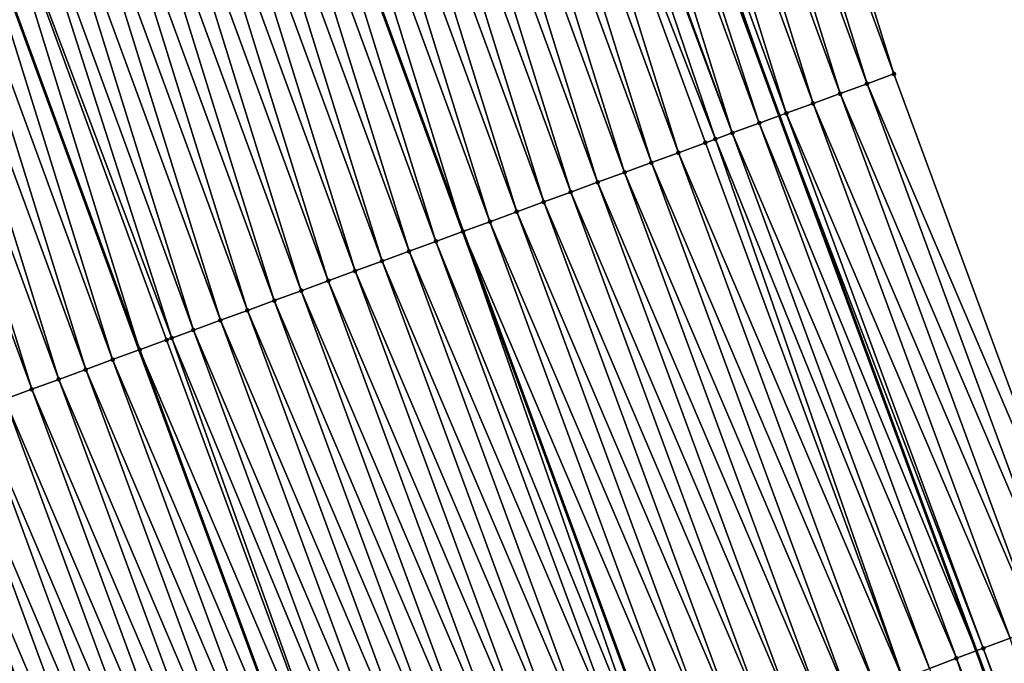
# Model space of a CAD drawing. Header units: feet. Extents: x 2007189 to 2022806, y 818621 to 837694.
# Tile 220 of 256: x 2011728 to 2011762, y 826267 to 826289. Entities that reach past the tile are written whole.
import ezdxf

# ---------------------------------------------------------------- set-up
doc = ezdxf.new("R2010")
doc.units = ezdxf.units.FT
doc.header["$MEASUREMENT"] = 0
for name, color, linetype, lineweight in [('EP_Travel Lane', 172, 'Continuous', 53), ('Road Shots', 141, 'Continuous', 100), ('Road X-Section', 40, 'Continuous', 13), ('STRIPING', 60, 'Continuous', 53)]:
    doc.layers.add(name, color=color, linetype=linetype, lineweight=lineweight)
doc.layers.add('I-77-MM17-21_SB-Surface-Border', color=7, linetype='Continuous')
doc.layers.add('I-77-MM17-21_SB-Surface-TIN', color=7, linetype='Continuous')

msp = doc.modelspace()

# ---------------------------------------------------------------- linework, layer by layer
at = {"layer": 'EP_Travel Lane'}
msp.add_polyline3d([(2011747.365312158, 826304.9153544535, 317.6352601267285), (2011754.247259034, 826286.1384855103, 317.8962352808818), (2011761.116086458, 826267.4821536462, 318.1906553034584), (2011768.157954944, 826248.7645005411, 318.4387649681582), (2011775.199852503, 826230.0467701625, 318.680276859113), (2011782.241822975, 826211.3288459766, 318.90525625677), (2011789.254529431, 826192.8294700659, 319.1720778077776), (2011796.585053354, 826174.2231449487, 319.4338010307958), (2011803.915675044, 826155.616571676, 319.6734376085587), (2011811.246282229, 826137.0100352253, 319.9163461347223), (2011818.542384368, 826118.6530297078, 320.1488888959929), (2011826.204562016, 826100.1811819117, 320.4384765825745), (2011833.866957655, 826081.7088085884, 320.6816221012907), (2011841.5295014, 826063.2360782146, 320.8932239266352)], dxfattribs=at)
at = {"layer": 'I-77-MM17-21_SB-Surface-Border', "color": 3, "linetype": 'Continuous', "lineweight": -3}
msp.add_polyline3d([(2011752.307443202, 826306.72334506, 317.3835196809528), (2011758.250242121, 826287.6029624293, 317.696593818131), (2011765.106753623, 826268.980870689, 317.993872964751), (2011773.084787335, 826250.6147779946, 318.1942075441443), (2011780.126718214, 826231.8969586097, 318.4281307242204), (2011787.168615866, 826213.1792275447, 318.6695895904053), (2011795.08543653, 826195.1235135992, 318.8768859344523), (2011801.487086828, 826176.1517281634, 319.1844627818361), (2011808.819355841, 826157.5459335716, 319.434079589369), (2011816.151687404, 826138.9399802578, 319.6695584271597), (2011822.483669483, 826120.2853746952, 319.9594879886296), (2011830.145944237, 826101.8132924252, 320.2283569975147), (2011837.808323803, 826083.3409574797, 320.4748987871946), (2011845.470799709, 826064.8683902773, 320.7009294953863)], dxfattribs=at)
at = {"layer": 'I-77-MM17-21_SB-Surface-TIN', "color": 128, "linetype": 'Continuous', "lineweight": -3}
for points in [[(2011758.250242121, 826287.6029624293, 317.696593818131), (2011752.307443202, 826306.72334506, 317.3835196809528), (2011751.368313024, 826306.3797830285, 317.4315077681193)], [(2011757.311097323, 826287.2594402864, 317.747972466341), (2011751.368313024, 826306.3797830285, 317.4315077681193), (2011750.429176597, 826306.0362380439, 317.4809448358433)], [(2011757.311097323, 826287.2594402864, 317.747972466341), (2011758.250242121, 826287.6029624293, 317.696593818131), (2011751.368313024, 826306.3797830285, 317.4315077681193)], [(2011756.371967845, 826286.9158763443, 317.7957981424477), (2011750.429176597, 826306.0362380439, 317.4809448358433), (2011749.490045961, 826305.6926772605, 317.5290390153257)], [(2011756.371967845, 826286.9158763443, 317.7957981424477), (2011757.311097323, 826287.2594402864, 317.747972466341), (2011750.429176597, 826306.0362380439, 317.4809448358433)], [(2011755.432837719, 826286.5723141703, 317.8437740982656), (2011749.490045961, 826305.6926772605, 317.5290390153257), (2011748.550919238, 826305.3491058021, 317.5762257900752)], [(2011755.432837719, 826286.5723141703, 317.8437740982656), (2011756.371967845, 826286.9158763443, 317.7957981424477), (2011749.490045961, 826305.6926772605, 317.5290390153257)], [(2011754.493726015, 826286.2287017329, 317.8874776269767), (2011748.550919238, 826305.3491058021, 317.5762257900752), (2011747.611787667, 826305.0055475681, 317.6245366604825)], [(2011754.493726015, 826286.2287017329, 317.8874776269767), (2011755.432837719, 826286.5723141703, 317.8437740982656), (2011748.550919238, 826305.3491058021, 317.5762257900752)], [(2011753.554658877, 826285.8849676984, 317.9208452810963), (2011747.365312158, 826304.9153544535, 317.6352601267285), (2011746.672688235, 826304.6619016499, 317.6653942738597)], [(2011747.611787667, 826305.0055475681, 317.6245366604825), (2011747.365312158, 826304.9153544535, 317.6352601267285), (2011754.247259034, 826286.1384855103, 317.8962352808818)], [(2011753.554658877, 826285.8849676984, 317.9208452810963), (2011754.247259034, 826286.1384855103, 317.8962352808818), (2011747.365312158, 826304.9153544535, 317.6352601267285)], [(2011754.493726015, 826286.2287017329, 317.8874776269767), (2011747.611787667, 826305.0055475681, 317.6245366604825), (2011754.247259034, 826286.1384855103, 317.8962352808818)], [(2011752.615551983, 826285.5413421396, 317.9634334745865), (2011746.672688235, 826304.6619016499, 317.6653942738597), (2011745.733575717, 826304.3182914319, 317.7092864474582)], [(2011752.615551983, 826285.5413421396, 317.9634334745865), (2011753.554658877, 826285.8849676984, 317.9208452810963), (2011746.672688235, 826304.6619016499, 317.6653942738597)], [(2011752.028283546, 826285.3264353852, 317.9884724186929), (2011745.598695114, 826304.2689289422, 317.7147463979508), (2011744.794495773, 826303.97459234, 317.7456242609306)], [(2011752.615551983, 826285.5413421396, 317.9634334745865), (2011745.733575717, 826304.3182914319, 317.7092864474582), (2011745.598695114, 826304.2689289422, 317.7147463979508)], [(2011752.028283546, 826285.3264353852, 317.9884724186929), (2011752.615551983, 826285.5413421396, 317.9634334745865), (2011745.598695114, 826304.2689289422, 317.7147463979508)], [(2011750.737373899, 826284.8539935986, 318.0403287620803), (2011744.794495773, 826303.97459234, 317.7456242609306), (2011743.855409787, 826303.6309097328, 317.7833632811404)], [(2011750.737373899, 826284.8539935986, 318.0403287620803), (2011751.676459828, 826285.197676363, 318.0026031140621), (2011744.794495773, 826303.97459234, 317.7456242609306)], [(2011751.676459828, 826285.197676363, 318.0026031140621), (2011752.028283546, 826285.3264353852, 317.9884724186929), (2011744.794495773, 826303.97459234, 317.7456242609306)], [(2011749.798290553, 826284.5103037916, 318.0774557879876), (2011743.855409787, 826303.6309097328, 317.7833632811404), (2011742.916328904, 826303.287213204, 317.8199189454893)], [(2011749.798290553, 826284.5103037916, 318.0774557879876), (2011750.737373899, 826284.8539935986, 318.0403287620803), (2011743.855409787, 826303.6309097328, 317.7833632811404)], [(2011748.85921878, 826284.1665824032, 318.1118983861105), (2011742.916328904, 826303.287213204, 317.8199189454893), (2011741.977251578, 826302.9435069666, 317.8556493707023)], [(2011748.85921878, 826284.1665824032, 318.1118983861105), (2011749.798290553, 826284.5103037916, 318.0774557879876), (2011742.916328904, 826303.287213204, 317.8199189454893)], [(2011747.92014996, 826283.8228529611, 318.1456563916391), (2011741.977251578, 826302.9435069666, 317.8556493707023), (2011741.038175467, 826302.5997974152, 317.8910981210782)], [(2011747.92014996, 826283.8228529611, 318.1456563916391), (2011748.85921878, 826284.1665824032, 318.1118983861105), (2011741.977251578, 826302.9435069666, 317.8556493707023)], [(2011746.981075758, 826283.4791382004, 318.1806623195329), (2011741.038175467, 826302.5997974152, 317.8910981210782), (2011740.099097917, 826302.2560917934, 317.9268808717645)], [(2011746.981075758, 826283.4791382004, 318.1806623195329), (2011747.92014996, 826283.8228529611, 318.1456563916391), (2011741.038175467, 826302.5997974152, 317.8910981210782)], [(2011746.041994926, 826283.1354415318, 318.2172061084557), (2011740.099097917, 826302.2560917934, 317.9268808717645), (2011739.160017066, 826301.9123951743, 317.9634288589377)], [(2011746.041994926, 826283.1354415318, 318.2172061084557), (2011746.981075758, 826283.4791382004, 318.1806623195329), (2011740.099097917, 826302.2560917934, 317.9268808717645)], [(2011745.102903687, 826282.7917732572, 318.2561634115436), (2011739.160017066, 826301.9123951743, 317.9634288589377), (2011738.220927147, 826301.568723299, 318.002080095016)], [(2011745.102903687, 826282.7917732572, 318.2561634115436), (2011746.041994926, 826283.1354415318, 318.2172061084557), (2011739.160017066, 826301.9123951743, 317.9634288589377)], [(2011744.163807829, 826282.4481175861, 318.2961920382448), (2011738.220927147, 826301.568723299, 318.002080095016), (2011737.28183664, 826301.225053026, 318.0408675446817)], [(2011744.163807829, 826282.4481175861, 318.2961920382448), (2011745.102903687, 826282.7917732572, 318.2561634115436), (2011738.220927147, 826301.568723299, 318.002080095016)], [(2011737.28183664, 826301.225053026, 318.0408675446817), (2011736.342764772, 826300.8813247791, 318.0747988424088), (2011743.224727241, 826282.1044132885, 318.3321574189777)], [(2011744.163807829, 826282.4481175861, 318.2961920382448), (2011737.28183664, 826301.225053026, 318.0408675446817), (2011743.224727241, 826282.1044132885, 318.3321574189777)], [(2011742.285667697, 826281.7606654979, 318.3642857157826), (2011736.342764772, 826300.8813247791, 318.0747988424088), (2011735.40371259, 826300.5375570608, 318.1052316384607)], [(2011742.285667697, 826281.7606654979, 318.3642857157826), (2011743.224727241, 826282.1044132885, 318.3321574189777), (2011736.342764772, 826300.8813247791, 318.0747988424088)], [(2011741.34660312, 826281.416924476, 318.3970594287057), (2011735.40371259, 826300.5375570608, 318.1052316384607), (2011734.464648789, 826300.1938139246, 318.1378256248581)], [(2011741.34660312, 826281.416924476, 318.3970594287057), (2011742.285667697, 826281.7606654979, 318.3642857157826), (2011735.40371259, 826300.5375570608, 318.1052316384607)], [(2011740.407526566, 826281.0732161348, 318.4326110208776), (2011734.464648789, 826300.1938139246, 318.1378256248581), (2011733.525571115, 826299.8501086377, 318.1736368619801)], [(2011740.407526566, 826281.0732161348, 318.4326110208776), (2011741.34660312, 826281.416924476, 318.3970594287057), (2011734.464648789, 826300.1938139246, 318.1378256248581)], [(2011739.46843739, 826280.7295422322, 318.4710899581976), (2011733.525571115, 826299.8501086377, 318.1736368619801), (2011732.586488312, 826299.5064173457, 318.2106376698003)], [(2011739.46843739, 826280.7295422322, 318.4710899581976), (2011740.407526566, 826281.0732161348, 318.4326110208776), (2011733.525571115, 826299.8501086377, 318.1736368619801)], [(2011738.529341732, 826280.3858860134, 318.5110720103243), (2011732.586488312, 826299.5064173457, 318.2106376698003), (2011731.647385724, 826299.1627800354, 318.2522269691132)], [(2011738.529341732, 826280.3858860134, 318.5110720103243), (2011739.46843739, 826280.7295422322, 318.4710899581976), (2011732.586488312, 826299.5064173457, 318.2106376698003)], [(2011737.59024553, 826280.0422312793, 318.5511802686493), (2011731.647385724, 826299.1627800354, 318.2522269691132), (2011730.708283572, 826298.8191415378, 318.2937153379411)], [(2011737.59024553, 826280.0422312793, 318.5511802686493), (2011738.529341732, 826280.3858860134, 318.5110720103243), (2011731.647385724, 826299.1627800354, 318.2522269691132)], [(2011736.651152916, 826279.6985667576, 318.590456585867), (2011730.708283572, 826298.8191415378, 318.2937153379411), (2011729.769200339, 826298.4754514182, 318.3308157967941)], [(2011736.651152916, 826279.6985667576, 318.590456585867), (2011737.59024553, 826280.0422312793, 318.5511802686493), (2011730.708283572, 826298.8191415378, 318.2937153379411)], [(2011735.712059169, 826279.3549053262, 318.6299955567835), (2011729.769200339, 826298.4754514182, 318.3308157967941), (2011728.830111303, 826298.1317771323, 318.3692621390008)], [(2011735.712059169, 826279.3549053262, 318.6299955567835), (2011736.651152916, 826279.6985667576, 318.590456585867), (2011729.769200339, 826298.4754514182, 318.3308157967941)], [(2011734.772962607, 826279.0112515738, 318.6701872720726), (2011728.830111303, 826298.1317771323, 318.3692621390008), (2011727.891017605, 826297.7881155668, 318.4087897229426)], [(2011734.772962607, 826279.0112515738, 318.6701872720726), (2011735.712059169, 826279.3549053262, 318.6299955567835), (2011728.830111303, 826298.1317771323, 318.3692621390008)], [(2011733.833875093, 826278.6675731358, 318.7082806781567), (2011727.891017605, 826297.7881155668, 318.4087897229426), (2011726.951919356, 826297.4444664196, 318.4493728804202)], [(2011733.833875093, 826278.6675731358, 318.7082806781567), (2011734.772962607, 826279.0112515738, 318.6701872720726), (2011727.891017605, 826297.7881155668, 318.4087897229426)], [(2011733.074735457, 826278.3896844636, 318.7341386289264), (2011726.951919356, 826297.4444664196, 318.4493728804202), (2011726.01284617, 826297.1007488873, 318.4841432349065)], [(2011733.074735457, 826278.3896844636, 318.7341386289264), (2011733.833875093, 826278.6675731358, 318.7082806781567), (2011726.951919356, 826297.4444664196, 318.4493728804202)], [(2011731.955746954, 826277.9800883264, 318.7735930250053), (2011726.01284617, 826297.1007488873, 318.4841432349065), (2011725.073789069, 826296.7569874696, 318.5151832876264)], [(2011731.955746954, 826277.9800883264, 318.7735930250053), (2011732.894815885, 826278.3238174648, 318.7398091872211), (2011726.01284617, 826297.1007488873, 318.4841432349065)], [(2011732.894815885, 826278.3238174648, 318.7398091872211), (2011733.074735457, 826278.3896844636, 318.7341386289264), (2011726.01284617, 826297.1007488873, 318.4841432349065)], [(2011731.016644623, 826277.6364503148, 318.8151227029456), (2011725.05938566, 826296.7517174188, 318.5158555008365), (2011724.134676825, 826296.4133765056, 318.5590120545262)], [(2011725.073789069, 826296.7569874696, 318.5151832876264), (2011725.05938566, 826296.7517174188, 318.5158555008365), (2011731.942857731, 826277.9753718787, 318.7741630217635)], [(2011731.016644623, 826277.6364503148, 318.8151227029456), (2011731.942857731, 826277.9753718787, 318.7741630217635), (2011725.05938566, 826296.7517174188, 318.5158555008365)], [(2011731.955746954, 826277.9800883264, 318.7735930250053), (2011725.073789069, 826296.7569874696, 318.5151832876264), (2011731.942857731, 826277.9753718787, 318.7741630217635)], [(2011730.077553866, 826277.2927807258, 318.8539682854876), (2011724.134676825, 826296.4133765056, 318.5590120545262), (2011723.195589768, 826296.0696968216, 318.5969995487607)], [(2011730.077553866, 826277.2927807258, 318.8539682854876), (2011731.016644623, 826277.6364503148, 318.8151227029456), (2011724.134676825, 826296.4133765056, 318.5590120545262)], [(2011729.138486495, 826276.9490473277, 318.8873900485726), (2011723.195589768, 826296.0696968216, 318.5969995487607), (2011722.25653048, 826295.7259413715, 318.6285468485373)], [(2011729.138486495, 826276.9490473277, 318.8873900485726), (2011730.077553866, 826277.2927807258, 318.8539682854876), (2011723.195589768, 826296.0696968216, 318.5969995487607)], [(2011728.199409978, 826276.6053388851, 318.9229330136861), (2011722.25653048, 826295.7259413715, 318.6285468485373), (2011721.317462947, 826295.382208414, 318.6620060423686)], [(2011728.199409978, 826276.6053388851, 318.9229330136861), (2011729.138486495, 826276.9490473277, 318.8873900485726), (2011722.25653048, 826295.7259413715, 318.6285468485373)], [(2011727.260315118, 826276.2616804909, 318.9627301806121), (2011728.199409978, 826276.6053388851, 318.9229330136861), (2011721.317462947, 826295.382208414, 318.6620060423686)], [(2011765.106753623, 826268.980870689, 317.993872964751), (2011758.250242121, 826287.6029624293, 317.696593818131), (2011757.311097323, 826287.2594402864, 317.747972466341)], [(2011764.170566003, 826268.6293693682, 318.0466953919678), (2011757.311097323, 826287.2594402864, 317.747972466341), (2011756.371967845, 826286.9158763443, 317.7957981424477)], [(2011764.170566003, 826268.6293693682, 318.0466953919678), (2011765.106753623, 826268.980870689, 317.993872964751), (2011757.311097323, 826287.2594402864, 317.747972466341)], [(2011763.234393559, 826268.2778277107, 318.0960767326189), (2011756.371967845, 826286.9158763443, 317.7957981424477), (2011755.432837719, 826286.5723141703, 317.8437740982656)], [(2011763.234393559, 826268.2778277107, 318.0960767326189), (2011764.170566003, 826268.6293693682, 318.0466953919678), (2011756.371967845, 826286.9158763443, 317.7957981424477)], [(2011762.298242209, 826267.9262299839, 318.1406749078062), (2011755.432837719, 826286.5723141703, 317.8437740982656), (2011754.493726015, 826286.2287017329, 317.8874776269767)], [(2011762.298242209, 826267.9262299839, 318.1406749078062), (2011763.234393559, 826268.2778277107, 318.0960767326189), (2011755.432837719, 826286.5723141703, 317.8437740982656)], [(2011753.554658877, 826285.8849676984, 317.9208452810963), (2011761.116086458, 826267.4821536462, 318.1906553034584), (2011754.247259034, 826286.1384855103, 317.8962352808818)], [(2011761.362110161, 826267.5745809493, 318.1808960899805), (2011754.493726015, 826286.2287017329, 317.8874776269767), (2011754.247259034, 826286.1384855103, 317.8962352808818)], [(2011761.362110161, 826267.5745809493, 318.1808960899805), (2011754.247259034, 826286.1384855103, 317.8962352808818), (2011761.116086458, 826267.4821536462, 318.1906553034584)], [(2011761.362110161, 826267.5745809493, 318.1808960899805), (2011762.298242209, 826267.9262299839, 318.1406749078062), (2011754.493726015, 826286.2287017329, 317.8874776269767)], [(2011760.42599173, 826267.2228957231, 318.2180298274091), (2011753.554658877, 826285.8849676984, 317.9208452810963), (2011752.615551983, 826285.5413421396, 317.9634334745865)], [(2011760.42599173, 826267.2228957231, 318.2180298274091), (2011761.116086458, 826267.4821536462, 318.1906553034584), (2011753.554658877, 826285.8849676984, 317.9208452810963)], [(2011758.553738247, 826266.5195694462, 318.2960658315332), (2011752.028283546, 826285.3264353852, 317.9884724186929), (2011751.676459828, 826285.197676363, 318.0026031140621)], [(2011759.489860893, 826266.8712434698, 318.2579764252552), (2011752.615551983, 826285.5413421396, 317.9634334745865), (2011752.028283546, 826285.3264353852, 317.9884724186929)], [(2011758.553738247, 826266.5195694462, 318.2960658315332), (2011759.489860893, 826266.8712434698, 318.2579764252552), (2011752.028283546, 826285.3264353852, 317.9884724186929)], [(2011759.489860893, 826266.8712434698, 318.2579764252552), (2011760.42599173, 826267.2228957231, 318.2180298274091), (2011752.615551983, 826285.5413421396, 317.9634334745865)], [(2011758.553738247, 826266.5195694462, 318.2960658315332), (2011751.676459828, 826285.197676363, 318.0026031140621), (2011750.737373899, 826284.8539935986, 318.0403287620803)], [(2011757.617624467, 826266.167871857, 318.3321449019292), (2011750.737373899, 826284.8539935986, 318.0403287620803), (2011749.798290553, 826284.5103037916, 318.0774557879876)], [(2011757.617624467, 826266.167871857, 318.3321449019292), (2011758.553738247, 826266.5195694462, 318.2960658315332), (2011750.737373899, 826284.8539935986, 318.0403287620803)], [(2011756.681514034, 826265.8161653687, 318.3674647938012), (2011749.798290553, 826284.5103037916, 318.0774557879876), (2011748.85921878, 826284.1665824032, 318.1118983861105)], [(2011756.681514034, 826265.8161653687, 318.3674647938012), (2011757.617624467, 826266.167871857, 318.3321449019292), (2011749.798290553, 826284.5103037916, 318.0774557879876)], [(2011755.745402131, 826265.4644627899, 318.4031182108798), (2011748.85921878, 826284.1665824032, 318.1118983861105), (2011747.92014996, 826283.8228529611, 318.1456563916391)], [(2011755.745402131, 826265.4644627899, 318.4031182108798), (2011756.681514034, 826265.8161653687, 318.3674647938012), (2011748.85921878, 826284.1665824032, 318.1118983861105)], [(2011754.8092934, 826265.1127517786, 318.4380522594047), (2011747.92014996, 826283.8228529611, 318.1456563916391), (2011746.981075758, 826283.4791382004, 318.1806623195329)], [(2011754.8092934, 826265.1127517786, 318.4380522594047), (2011755.745402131, 826265.4644627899, 318.4031182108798), (2011747.92014996, 826283.8228529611, 318.1456563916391)], [(2011753.873181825, 826264.7610483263, 318.4736311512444), (2011746.981075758, 826283.4791382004, 318.1806623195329), (2011746.041994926, 826283.1354415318, 318.2172061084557)], [(2011753.873181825, 826264.7610483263, 318.4736311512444), (2011754.8092934, 826265.1127517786, 318.4380522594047), (2011746.981075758, 826283.4791382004, 318.1806623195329)], [(2011752.93707438, 826264.4093338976, 318.508273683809), (2011746.041994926, 826283.1354415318, 318.2172061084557), (2011745.102903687, 826282.7917732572, 318.2561634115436)], [(2011752.93707438, 826264.4093338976, 318.508273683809), (2011753.873181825, 826264.7610483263, 318.4736311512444), (2011746.041994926, 826283.1354415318, 318.2172061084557)], [(2011752.000958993, 826264.0576405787, 318.5447170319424), (2011745.102903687, 826282.7917732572, 318.2561634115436), (2011744.163807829, 826282.4481175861, 318.2961920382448)], [(2011752.000958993, 826264.0576405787, 318.5447170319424), (2011752.93707438, 826264.4093338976, 318.508273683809), (2011745.102903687, 826282.7917732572, 318.2561634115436)], [(2011751.064841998, 826263.7059515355, 318.5815251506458), (2011744.163807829, 826282.4481175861, 318.2961920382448), (2011743.224727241, 826282.1044132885, 318.3321574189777)], [(2011751.064841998, 826263.7059515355, 318.5815251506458), (2011752.000958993, 826264.0576405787, 318.5447170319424), (2011744.163807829, 826282.4481175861, 318.2961920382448)], [(2011749.790711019, 826263.227186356, 318.6250525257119), (2011743.224727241, 826282.1044132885, 318.3321574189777), (2011742.285667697, 826281.7606654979, 318.3642857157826)], [(2011751.064841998, 826263.7059515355, 318.5815251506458), (2011743.224727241, 826282.1044132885, 318.3321574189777), (2011750.128742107, 826263.3542094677, 318.6138897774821)], [(2011749.790711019, 826263.227186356, 318.6250525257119), (2011750.128742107, 826263.3542094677, 318.6138897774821), (2011743.224727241, 826282.1044132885, 318.3321574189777)], [(2011749.192653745, 826263.0024518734, 318.6447699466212), (2011742.285667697, 826281.7606654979, 318.3642857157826), (2011741.34660312, 826281.416924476, 318.3970594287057)], [(2011749.192653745, 826263.0024518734, 318.6447699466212), (2011749.790711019, 826263.227186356, 318.6250525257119), (2011742.285667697, 826281.7606654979, 318.3642857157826)], [(2011748.256561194, 826262.6506978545, 318.6760350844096), (2011741.34660312, 826281.416924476, 318.3970594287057), (2011740.407526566, 826281.0732161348, 318.4326110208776)], [(2011748.256561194, 826262.6506978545, 318.6760350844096), (2011749.192653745, 826263.0024518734, 318.6447699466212), (2011741.34660312, 826281.416924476, 318.3970594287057)], [(2011747.32045844, 826262.2989709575, 318.7096139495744), (2011740.407526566, 826281.0732161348, 318.4326110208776), (2011739.46843739, 826280.7295422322, 318.4710899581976)], [(2011747.32045844, 826262.2989709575, 318.7096139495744), (2011748.256561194, 826262.6506978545, 318.6760350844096), (2011740.407526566, 826281.0732161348, 318.4326110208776)], [(2011746.384345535, 826261.9472710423, 318.7454945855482), (2011739.46843739, 826280.7295422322, 318.4710899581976), (2011738.529341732, 826280.3858860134, 318.5110720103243)], [(2011746.384345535, 826261.9472710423, 318.7454945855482), (2011747.32045844, 826262.2989709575, 318.7096139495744), (2011739.46843739, 826280.7295422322, 318.4710899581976)], [(2011745.448225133, 826261.5955910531, 318.7830750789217), (2011738.529341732, 826280.3858860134, 318.5110720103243), (2011737.59024553, 826280.0422312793, 318.5511802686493)], [(2011745.448225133, 826261.5955910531, 318.7830750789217), (2011746.384345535, 826261.9472710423, 318.7454945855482), (2011738.529341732, 826280.3858860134, 318.5110720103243)], [(2011744.512102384, 826261.2439173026, 318.8211877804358), (2011737.59024553, 826280.0422312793, 318.5511802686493), (2011736.651152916, 826279.6985667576, 318.590456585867)], [(2011744.512102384, 826261.2439173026, 318.8211877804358), (2011745.448225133, 826261.5955910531, 318.7830750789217), (2011737.59024553, 826280.0422312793, 318.5511802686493)], [(2011743.575976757, 826260.8922512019, 318.8599530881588), (2011736.651152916, 826279.6985667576, 318.590456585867), (2011735.712059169, 826279.3549053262, 318.6299955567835)], [(2011743.575976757, 826260.8922512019, 318.8599530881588), (2011744.512102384, 826261.2439173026, 318.8211877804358), (2011736.651152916, 826279.6985667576, 318.590456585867)], [(2011742.639851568, 826260.5405839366, 318.8986190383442), (2011735.712059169, 826279.3549053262, 318.6299955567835), (2011734.772962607, 826279.0112515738, 318.6701872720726)], [(2011742.639851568, 826260.5405839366, 318.8986190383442), (2011743.575976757, 826260.8922512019, 318.8599530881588), (2011735.712059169, 826279.3549053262, 318.6299955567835)], [(2011741.703723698, 826260.1889237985, 318.9378929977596), (2011734.772962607, 826279.0112515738, 318.6701872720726), (2011733.833875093, 826278.6675731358, 318.7082806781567)], [(2011741.703723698, 826260.1889237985, 318.9378929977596), (2011742.639851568, 826260.5405839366, 318.8986190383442), (2011734.772962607, 826279.0112515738, 318.6701872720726)], [(2011740.767599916, 826259.837252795, 318.9762400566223), (2011733.833875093, 826278.6675731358, 318.7082806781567), (2011733.074735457, 826278.3896844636, 318.7341386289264)], [(2011740.767599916, 826259.837252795, 318.9762400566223), (2011741.703723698, 826260.1889237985, 318.9378929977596), (2011733.833875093, 826278.6675731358, 318.7082806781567)], [(2011739.831481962, 826259.4855662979, 319.0132653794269), (2011732.894815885, 826278.3238174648, 318.7398091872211), (2011731.955746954, 826277.9800883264, 318.7735930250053)], [(2011739.831481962, 826259.4855662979, 319.0132653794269), (2011733.074735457, 826278.3896844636, 318.7341386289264), (2011732.894815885, 826278.3238174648, 318.7398091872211)], [(2011739.831481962, 826259.4855662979, 319.0132653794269), (2011740.767599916, 826259.837252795, 318.9762400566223), (2011733.074735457, 826278.3896844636, 318.7341386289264)], [(2011731.016644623, 826277.6364503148, 318.8151227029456), (2011738.884096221, 826259.1296520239, 319.0511379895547), (2011731.942857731, 826277.9753718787, 318.7741630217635)], [(2011738.895362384, 826259.1338841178, 319.0506589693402), (2011731.955746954, 826277.9800883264, 318.7735930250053), (2011731.942857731, 826277.9753718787, 318.7741630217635)], [(2011738.895362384, 826259.1338841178, 319.0506589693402), (2011731.942857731, 826277.9753718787, 318.7741630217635), (2011738.884096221, 826259.1296520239, 319.0511379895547)], [(2011738.895362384, 826259.1338841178, 319.0506589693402), (2011739.831481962, 826259.4855662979, 319.0132653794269), (2011731.955746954, 826277.9800883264, 318.7735930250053)], [(2011737.959232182, 826258.7822301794, 319.090461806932), (2011731.016644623, 826277.6364503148, 318.8151227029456), (2011730.077553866, 826277.2927807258, 318.8539682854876)], [(2011737.959232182, 826258.7822301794, 319.090461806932), (2011738.884096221, 826259.1296520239, 319.0511379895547), (2011731.016644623, 826277.6364503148, 318.8151227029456)], [(2011737.023110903, 826258.4305525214, 319.1282411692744), (2011730.077553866, 826277.2927807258, 318.8539682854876), (2011729.138486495, 826276.9490473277, 318.8873900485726)], [(2011737.023110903, 826258.4305525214, 319.1282411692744), (2011737.959232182, 826258.7822301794, 319.090461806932), (2011730.077553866, 826277.2927807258, 318.8539682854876)], [(2011736.087006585, 826258.0788297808, 319.1621746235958), (2011729.138486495, 826276.9490473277, 318.8873900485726), (2011728.199409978, 826276.6053388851, 318.9229330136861)], [(2011736.087006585, 826258.0788297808, 319.1621746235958), (2011737.023110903, 826258.4305525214, 319.1282411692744), (2011729.138486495, 826276.9490473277, 318.8873900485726)], [(2011735.150899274, 826257.7271149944, 319.1967866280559), (2011728.199409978, 826276.6053388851, 318.9229330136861), (2011727.260315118, 826276.2616804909, 318.9627301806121)], [(2011735.150899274, 826257.7271149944, 319.1967866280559), (2011736.087006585, 826258.0788297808, 319.1621746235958), (2011728.199409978, 826276.6053388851, 318.9229330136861)], [(2011734.21477704, 826257.375439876, 319.2347826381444), (2011727.260315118, 826276.2616804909, 318.9627301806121), (2011726.321219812, 826275.9180233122, 319.0026306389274)], [(2011734.21477704, 826257.375439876, 319.2347826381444), (2011735.150899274, 826257.7271149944, 319.1967866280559), (2011727.260315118, 826276.2616804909, 318.9627301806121)], [(2011733.278643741, 826257.0237941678, 319.2752875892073), (2011726.321219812, 826275.9180233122, 319.0026306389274), (2011725.382121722, 826275.5743737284, 319.043176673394)], [(2011733.278643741, 826257.0237941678, 319.2752875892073), (2011734.21477704, 826257.375439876, 319.2347826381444), (2011726.321219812, 826275.9180233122, 319.0026306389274)], [(2011732.342501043, 826256.6721734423, 319.3179237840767), (2011725.382121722, 826275.5743737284, 319.043176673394), (2011724.443023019, 826275.2307258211, 319.0838652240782)], [(2011732.342501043, 826256.6721734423, 319.3179237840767), (2011733.278643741, 826257.0237941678, 319.2752875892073), (2011725.382121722, 826275.5743737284, 319.043176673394)], [(2011731.31125058, 826256.284850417, 319.3664414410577), (2011724.443023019, 826275.2307258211, 319.0838652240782), (2011723.503923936, 826274.8870789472, 319.1246416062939)], [(2011731.31125058, 826256.284850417, 319.3664414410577), (2011731.406352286, 826256.3205688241, 319.3619340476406), (2011724.443023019, 826275.2307258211, 319.0838652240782)], [(2011731.406352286, 826256.3205688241, 319.3619340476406), (2011732.342501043, 826256.6721734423, 319.3179237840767), (2011724.443023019, 826275.2307258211, 319.0838652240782)], [(2011730.470201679, 826255.9689691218, 319.4063636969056), (2011723.503923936, 826274.8870789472, 319.1246416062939), (2011722.564822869, 826274.5434374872, 319.1658781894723)], [(2011730.470201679, 826255.9689691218, 319.4063636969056), (2011731.31125058, 826256.284850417, 319.3664414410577), (2011723.503923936, 826274.8870789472, 319.1246416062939)], [(2011729.534046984, 826255.6173802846, 319.4517202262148), (2011722.564822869, 826274.5434374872, 319.1658781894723), (2011721.6257181, 826274.1998061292, 319.207973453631)], [(2011729.534046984, 826255.6173802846, 319.4517202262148), (2011730.470201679, 826255.9689691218, 319.4063636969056), (2011722.564822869, 826274.5434374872, 319.1658781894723)], [(2011728.597884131, 826255.2658131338, 319.4989267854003), (2011721.6257181, 826274.1998061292, 319.207973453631), (2011720.686625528, 826273.8561414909, 319.2472398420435)], [(2011728.597884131, 826255.2658131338, 319.4989267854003), (2011729.534046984, 826255.6173802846, 319.4517202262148), (2011721.6257181, 826274.1998061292, 319.207973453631)], [(2011727.661726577, 826254.9142318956, 319.5449315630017), (2011728.597884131, 826255.2658131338, 319.4989267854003), (2011720.686625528, 826273.8561414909, 319.2472398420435)], [(2011768.403988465, 826248.8569013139, 318.4267472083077), (2011762.298242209, 826267.9262299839, 318.1406749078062), (2011761.362110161, 826267.5745809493, 318.1808960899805)], [(2011767.467832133, 826248.5053168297, 318.4724747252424), (2011761.116086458, 826267.4821536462, 318.1906553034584), (2011760.42599173, 826267.2228957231, 318.2180298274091)], [(2011761.362110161, 826267.5745809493, 318.1808960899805), (2011761.116086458, 826267.4821536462, 318.1906553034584), (2011768.157954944, 826248.7645005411, 318.4387649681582)], [(2011767.467832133, 826248.5053168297, 318.4724747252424), (2011768.157954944, 826248.7645005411, 318.4387649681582), (2011761.116086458, 826267.4821536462, 318.1906553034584)], [(2011768.403988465, 826248.8569013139, 318.4267472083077), (2011761.362110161, 826267.5745809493, 318.1808960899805), (2011768.157954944, 826248.7645005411, 318.4387649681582)], [(2011766.531688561, 826248.1536984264, 318.5153086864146), (2011760.42599173, 826267.2228957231, 318.2180298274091), (2011759.489860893, 826266.8712434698, 318.2579764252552)], [(2011766.531688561, 826248.1536984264, 318.5153086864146), (2011767.467832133, 826248.5053168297, 318.4724747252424), (2011760.42599173, 826267.2228957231, 318.2180298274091)]]:
    msp.add_3dface(points, dxfattribs=at)
at = {"layer": 'Road Shots', "lineweight": 100}
for p in [(2011758.250242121, 826287.6029624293, 317.696593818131), (2011757.311097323, 826287.2594402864, 317.747972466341), (2011756.371967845, 826286.9158763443, 317.7957981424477), (2011755.432837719, 826286.5723141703, 317.8437740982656), (2011754.493726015, 826286.2287017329, 317.8874776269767), (2011753.554658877, 826285.8849676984, 317.9208452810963), (2011752.028283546, 826285.3264353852, 317.9884724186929), (2011752.615551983, 826285.5413421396, 317.9634334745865), (2011751.676459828, 826285.197676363, 318.0026031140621), (2011750.737373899, 826284.8539935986, 318.0403287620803), (2011749.798290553, 826284.5103037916, 318.0774557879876), (2011748.85921878, 826284.1665824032, 318.1118983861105), (2011747.92014996, 826283.8228529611, 318.1456563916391), (2011746.981075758, 826283.4791382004, 318.1806623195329), (2011746.041994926, 826283.1354415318, 318.2172061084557), (2011745.102903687, 826282.7917732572, 318.2561634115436), (2011744.163807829, 826282.4481175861, 318.2961920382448), (2011743.224729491, 826282.104414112, 318.3321573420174), (2011742.285667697, 826281.7606654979, 318.3642857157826), (2011741.34660312, 826281.416924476, 318.3970594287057), (2011740.407526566, 826281.0732161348, 318.4326110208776), (2011739.46843739, 826280.7295422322, 318.4710899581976), (2011738.529341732, 826280.3858860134, 318.5110720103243), (2011737.59024553, 826280.0422312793, 318.5511802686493), (2011736.651152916, 826279.6985667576, 318.590456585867), (2011735.712059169, 826279.3549053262, 318.6299955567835), (2011734.772962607, 826279.0112515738, 318.6701872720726), (2011733.833875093, 826278.6675731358, 318.7082806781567), (2011732.894815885, 826278.3238174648, 318.7398091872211), (2011733.074735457, 826278.3896844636, 318.7341386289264), (2011731.955746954, 826277.9800883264, 318.7735930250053), (2011731.016644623, 826277.6364503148, 318.8151227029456), (2011730.077553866, 826277.2927807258, 318.8539682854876), (2011729.138486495, 826276.9490473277, 318.8873900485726), (2011728.199409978, 826276.6053388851, 318.9229330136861), (2011761.362110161, 826267.5745809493, 318.1808960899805), (2011760.42599173, 826267.2228957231, 318.2180298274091)]:
    msp.add_point(p, dxfattribs=at)
at = {"layer": 'Road X-Section', "extrusion": (0.344099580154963, -0.9388495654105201, 0.01252886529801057), "elevation": -83510.60728595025, "flags": 128}
msp.add_lwpolyline([(2173234.151873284, 1364.096810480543), (2173233.151873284, 1364.148193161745), (2173232.151873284, 1364.196022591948), (2173231.151873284, 1364.244002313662), (2173230.151873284, 1364.287709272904), (2173229.151873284, 1364.321079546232), (2173228.151873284, 1364.363671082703), (2173227.52651816, 1364.388711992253), (2173227.151873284, 1364.402843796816), (2173226.151873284, 1364.440572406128), (2173225.151873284, 1364.47770234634), (2173224.151873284, 1364.51214764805), (2173223.151873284, 1364.54590830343), (2173222.151873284, 1364.58091697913), (2173221.151873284, 1364.617463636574), (2173220.151873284, 1364.656423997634), (2173219.151873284, 1364.6964557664), (2173218.151873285, 1364.73242389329), (2173217.151873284, 1364.764554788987), (2173216.151873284, 1364.797331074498), (2173215.151873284, 1364.83288545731), (2173214.151873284, 1364.871367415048), (2173213.151873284, 1364.911352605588), (2173212.151873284, 1364.951464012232), (2173211.151873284, 1364.990743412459), (2173210.151873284, 1365.030285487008), (2173209.151873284, 1365.070480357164), (2173208.151873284, 1365.108576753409), (2173207.34347054, 1365.134436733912), (2173207.151873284, 1365.14010773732), (2173206.151873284, 1365.173894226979), (2173205.151873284, 1365.215427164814), (2173204.151873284, 1365.254275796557), (2173203.151873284, 1365.287700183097), (2173202.151873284, 1365.323245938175), (2173201.151873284, 1365.363046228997), (2173200.151873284, 1365.402949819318), (2173199.151873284, 1365.443499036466), (2173198.151873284, 1365.484190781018), (2173197.151873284, 1365.524970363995), (2173196.151873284, 1365.566210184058), (2173195.151873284, 1365.608308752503), (2173194.151873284, 1365.647578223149), (2173193.151873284, 1365.680040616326), (2173192.151873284, 1365.705244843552), (2173191.151873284, 1365.722818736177), (2173190.994327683, 1365.725002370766), (2173190.994327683, 1365.725002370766)], dxfattribs=at)
at = {"layer": 'Road X-Section', "extrusion": (0.3520929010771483, -0.9358812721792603, 0.01252331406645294), "elevation": -64957.46991971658, "flags": 128}
msp.add_lwpolyline([(2173867.204150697, 1131.565406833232), (2173866.204150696, 1131.618233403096), (2173865.204150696, 1131.667618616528), (2173864.204150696, 1131.712220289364), (2173863.204150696, 1131.752444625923), (2173862.204150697, 1131.789581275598), (2173861.204150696, 1131.829531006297), (2173860.204150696, 1131.867623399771), (2173859.204150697, 1131.903705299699), (2173858.204150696, 1131.939027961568), (2173857.204150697, 1131.974684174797), (2173856.204150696, 1132.00962096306), (2173855.204150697, 1132.045202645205), (2173854.204150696, 1132.079847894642), (2173853.204150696, 1132.11629410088), (2173852.204150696, 1132.153105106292), (2173851.204150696, 1132.185472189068), (2173850.843038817, 1132.196635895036), (2173850.204150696, 1132.2163548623), (2173849.204150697, 1132.247622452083), (2173848.204150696, 1132.281203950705), (2173847.204150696, 1132.317087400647), (2173846.204150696, 1132.354670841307), (2173845.204150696, 1132.392786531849), (2173844.204150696, 1132.431554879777), (2173843.204150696, 1132.470223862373), (2173842.204150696, 1132.509500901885), (2173841.204150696, 1132.547850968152), (2173840.204150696, 1132.584879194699), (2173839.204150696, 1132.622275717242), (2173838.204150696, 1132.662081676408), (2173837.204150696, 1132.699864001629), (2173836.204150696, 1132.733800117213), (2173835.204150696, 1132.768414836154), (2173834.204150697, 1132.806413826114), (2173833.204150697, 1132.846921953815), (2173832.204150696, 1132.889561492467), (2173831.204150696, 1132.933575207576), (2173831.102562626, 1132.938082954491), (2173830.204150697, 1132.978008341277), (2173829.204150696, 1133.023368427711), (2173828.204150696, 1133.070578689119), (2173827.204150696, 1133.116587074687), (2173826.677610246, 1133.138221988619), (2173826.204150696, 1133.155062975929), (2173825.90237215, 1133.164508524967), (2173825.204150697, 1133.181835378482), (2173824.204150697, 1133.198729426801), (2173823.344943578, 1133.207340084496), (2173823.344943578, 1133.207340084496)], dxfattribs=at)
at = {"layer": 'STRIPING'}
for points in [[(2011736.342764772, 826300.8813247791, 318.0747988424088), (2011743.224727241, 826282.1044132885, 318.3321574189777), (2011750.128742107, 826263.3542094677, 318.6138897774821), (2011757.170561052, 826244.6366880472, 318.8732291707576), (2011764.212430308, 826225.9190328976, 319.121159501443), (2011771.254326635, 826207.201305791, 319.3629514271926), (2011778.335650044, 826188.5322446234, 319.6146677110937), (2011785.667908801, 826169.9264765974, 319.8666362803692), (2011793.000232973, 826151.3205425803, 320.1038285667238), (2011800.332515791, 826132.7147134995, 320.3503616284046), (2011807.701760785, 826114.1620330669, 320.5806753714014), (2011815.363979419, 826095.6900864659, 320.8615341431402), (2011823.026332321, 826077.2178161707, 321.1137859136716), (2011830.688775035, 826058.7453293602, 321.3469042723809)], [(2011725.05938566, 826296.7517174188, 318.5158555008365), (2011731.942857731, 826277.9753718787, 318.7741630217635), (2011738.884096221, 826259.1296520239, 319.0511379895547), (2011745.925963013, 826240.4120034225, 319.2996235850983), (2011752.967848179, 826221.6943059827, 319.5439470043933), (2011760.009690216, 826202.9767231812, 319.7980493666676), (2011767.16117504, 826184.1342989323, 320.057736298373), (2011774.495217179, 826165.5289837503, 320.2904432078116), (2011781.829204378, 826146.9238079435, 320.5355552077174), (2011789.163196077, 826128.3186207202, 320.779655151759), (2011796.607296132, 826109.5658575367, 321.0211440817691), (2011804.269533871, 826091.0938648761, 321.2979355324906), (2011811.931859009, 826072.6216615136, 321.5561035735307), (2011819.594240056, 826054.1493233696, 321.8023514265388)]]:
    msp.add_polyline3d(points, dxfattribs=at)

doc.saveas('drawing.dxf')
